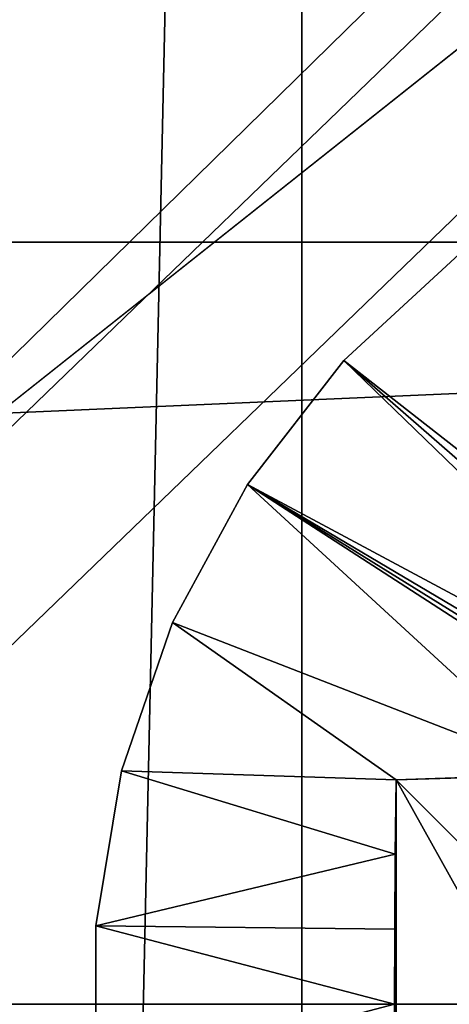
# Model space of a CAD drawing. Header units: millimetres. Extents: x -35 to 35, y -25 to 51.
# Tile 97 of 121: x 19 to 20.7, y 16 to 19.9. Entities that reach past the tile are written whole.
import ezdxf

# ---------------------------------------------------------------- set-up
doc = ezdxf.new("R2010")
doc.units = ezdxf.units.MM
doc.header["$LTSCALE"] = 65.185185
for name, color, linetype in [('129', 7, 'CONTINUOUS'), ('30', 7, 'CONTINUOUS'), ('31', 7, 'CONTINUOUS'), ('38', 7, 'CONTINUOUS'), ('55', 7, 'CONTINUOUS'), ('56', 7, 'CONTINUOUS'), ('64', 7, 'CONTINUOUS'), ('96', 7, 'CONTINUOUS'), ('97', 7, 'CONTINUOUS')]:
    doc.layers.add(name, color=color, linetype=linetype)

msp = doc.modelspace()

# ---------------------------------------------------------------- linework, layer by layer
at = {"layer": '129', "color": 250, "linetype": 'Continuous', "true_color": 0x1c1c1c}
for points in [[(23.3, 22.5, 72.991), (-23.3, -22.5, 72.991), (23.3, -22.5, 72.991), (23.3, 22.5, 72.991)], [(-23.3, 22.5, 72.991), (-23.3, -22.5, 72.991), (23.3, 22.5, 72.991), (-23.3, 22.5, 72.991)]]:
    msp.add_3dface(points, dxfattribs=at)
at = {"layer": '30', "color": 250, "linetype": 'Continuous', "true_color": 0x1c1c1c}
for points in [[(20.0752, 44.6703, -103.1), (18.8055, -13.5187, -103.1), (18.8055, 45.5187, -103.1), (20.0752, 44.6703, -103.1)], [(20.0752, -12.6703, -103.1), (18.8055, -13.5187, -103.1), (20.0752, 44.6703, -103.1), (20.0752, -12.6703, -103.1)], [(21.3067, 43.7673, -103.1), (20.0752, -12.6703, -103.1), (20.0752, 44.6703, -103.1), (21.3067, 43.7673, -103.1)], [(21.3067, -11.7673, -103.1), (20.0752, -12.6703, -103.1), (21.3067, 43.7673, -103.1), (21.3067, -11.7673, -103.1)]]:
    msp.add_3dface(points, dxfattribs=at)
at = {"layer": '31', "color": 250, "linetype": 'Continuous', "true_color": 0x1c1c1c}
for points in [[(33.9759, 21.9909, -88.1), (-34.3687, 19.0069, -88.1), (34.3687, 19.0069, -88.1), (33.9759, 21.9909, -88.1)], [(-33.9759, 21.9909, -88.1), (-34.3687, 19.0069, -88.1), (33.9759, 21.9909, -88.1), (-33.9759, 21.9909, -88.1)], [(34.3687, 19.0069, -88.1), (-34.5, 16, -88.1), (34.5, 16, -88.1), (34.3687, 19.0069, -88.1)], [(-34.3687, 19.0069, -88.1), (-34.5, 16, -88.1), (34.3687, 19.0069, -88.1), (-34.3687, 19.0069, -88.1)], [(-34.5, 16, -88.1), (-34.3687, 12.9931, -88.1), (34.5, 16, -88.1), (-34.5, 16, -88.1)], [(34.5, 16, -88.1), (-34.3687, 12.9931, -88.1), (34.3687, 12.9931, -88.1), (34.5, 16, -88.1)]]:
    msp.add_3dface(points, dxfattribs=at)
at = {"layer": '38', "linetype": 'Continuous'}
for points in [[(20.6967, 18.9593, -87.6), (20.241, 18.5398, -88.6), (20.241, 18.5398, -87.6), (20.6967, 18.9593, -87.6)], [(20.6967, 18.9593, -88.6), (20.241, 18.5398, -88.6), (20.6967, 18.9593, -87.6), (20.6967, 18.9593, -88.6)], [(20.241, 18.5398, -87.6), (19.8606, 18.0511, -88.6), (19.8606, 18.0511, -87.6), (20.241, 18.5398, -87.6)], [(20.241, 18.5398, -88.6), (19.8606, 18.0511, -88.6), (20.241, 18.5398, -87.6), (20.241, 18.5398, -88.6)], [(19.8606, 18.0511, -87.6), (19.5659, 17.5064, -88.6), (19.5659, 17.5064, -87.6), (19.8606, 18.0511, -87.6)], [(19.8606, 18.0511, -88.6), (19.5659, 17.5064, -88.6), (19.8606, 18.0511, -87.6), (19.8606, 18.0511, -88.6)], [(19.5659, 17.5064, -87.6), (19.3647, 16.9206, -88.6), (19.3647, 16.9206, -87.6), (19.5659, 17.5064, -87.6)], [(19.5659, 17.5064, -88.6), (19.3647, 16.9206, -88.6), (19.5659, 17.5064, -87.6), (19.5659, 17.5064, -88.6)], [(19.3647, 16.9206, -88.6), (19.2628, 16.3097, -88.6), (19.3647, 16.9206, -87.6), (19.3647, 16.9206, -88.6)], [(19.3647, 16.9206, -87.6), (19.2628, 16.3097, -88.6), (19.2628, 16.3097, -87.6), (19.3647, 16.9206, -87.6)], [(19.2628, 16.3097, -88.6), (19.2628, 15.6903, -88.6), (19.2628, 16.3097, -87.6), (19.2628, 16.3097, -88.6)], [(19.2628, 16.3097, -87.6), (19.2628, 15.6903, -88.6), (19.2628, 15.6903, -87.6), (19.2628, 16.3097, -87.6)]]:
    msp.add_3dface(points, dxfattribs=at)
at = {"layer": '55', "linetype": 'Continuous'}
for points in [[(21.1043, 16.9084, -87.3939), (20.4473, 16.886, -87.4553), (21.6091, 16.921, -87.3591), (21.1043, 16.9084, -87.3939)], [(20.4473, 16.886, -87.4553), (21.0824, 16.251, -89.2), (21.6091, 16.921, -87.3591), (20.4473, 16.886, -87.4553)]]:
    msp.add_3dface(points, dxfattribs=at)
at = {"layer": '56', "linetype": 'Continuous'}
for points in [[(20.4473, 15.114, -87.4553), (20.4473, 16.886, -87.4553), (20.4441, 16.5918, -87.4464), (20.4473, 15.114, -87.4553)], [(21.0824, 15.749, -89.2), (20.4473, 16.886, -87.4553), (20.4473, 15.114, -87.4553), (21.0824, 15.749, -89.2)], [(21.0824, 16.251, -89.2), (20.4473, 16.886, -87.4553), (21.0824, 15.749, -89.2), (21.0824, 16.251, -89.2)], [(20.4421, 16.2962, -87.441), (20.4441, 15.4082, -87.4464), (20.4441, 16.5918, -87.4464), (20.4421, 16.2962, -87.441)], [(20.4441, 15.4082, -87.4464), (20.4473, 15.114, -87.4553), (20.4441, 16.5918, -87.4464), (20.4441, 15.4082, -87.4464)], [(20.4415, 16, -87.4392), (20.4421, 15.7038, -87.441), (20.4421, 16.2962, -87.441), (20.4415, 16, -87.4392)], [(20.4421, 15.7038, -87.441), (20.4441, 15.4082, -87.4464), (20.4421, 16.2962, -87.441), (20.4421, 15.7038, -87.441)]]:
    msp.add_3dface(points, dxfattribs=at)
at = {"layer": '64', "linetype": 'Continuous'}
for points in [[(20.6967, 18.9593, -87.6), (20.241, 18.5398, -87.6), (22.0137, 17.155, -87.3489), (20.6967, 18.9593, -87.6)], [(20.241, 18.5398, -87.6), (19.8606, 18.0511, -87.6), (21.8468, 16.9874, -87.3489), (20.241, 18.5398, -87.6)], [(20.241, 18.5398, -87.6), (21.8468, 16.9874, -87.3489), (21.941, 17.0603, -87.3477), (20.241, 18.5398, -87.6)], [(20.241, 18.5398, -87.6), (21.941, 17.0603, -87.3477), (22.0137, 17.155, -87.3489), (20.241, 18.5398, -87.6)], [(19.8606, 18.0511, -87.6), (19.5659, 17.5064, -87.6), (21.1043, 16.9084, -87.3939), (19.8606, 18.0511, -87.6)], [(19.8606, 18.0511, -87.6), (21.1043, 16.9084, -87.3939), (21.6091, 16.921, -87.3591), (19.8606, 18.0511, -87.6)], [(19.8606, 18.0511, -87.6), (21.6091, 16.921, -87.3591), (21.6746, 16.9266, -87.3555), (19.8606, 18.0511, -87.6)], [(19.8606, 18.0511, -87.6), (21.6746, 16.9266, -87.3555), (21.7365, 16.9402, -87.3526), (19.8606, 18.0511, -87.6)], [(19.8606, 18.0511, -87.6), (21.7365, 16.9402, -87.3526), (21.8468, 16.9874, -87.3489), (19.8606, 18.0511, -87.6)], [(19.5659, 17.5064, -87.6), (19.3647, 16.9206, -87.6), (20.4473, 16.886, -87.4553), (19.5659, 17.5064, -87.6)], [(19.5659, 17.5064, -87.6), (20.4473, 16.886, -87.4553), (21.1043, 16.9084, -87.3939), (19.5659, 17.5064, -87.6)], [(19.3647, 16.9206, -87.6), (19.2628, 16.3097, -87.6), (20.4441, 16.5918, -87.4464), (19.3647, 16.9206, -87.6)], [(20.4473, 16.886, -87.4553), (19.3647, 16.9206, -87.6), (20.4441, 16.5918, -87.4464), (20.4473, 16.886, -87.4553)], [(19.2628, 16.3097, -87.6), (20.4421, 16.2962, -87.441), (20.4441, 16.5918, -87.4464), (19.2628, 16.3097, -87.6)], [(19.2628, 16.3097, -87.6), (19.2628, 15.6903, -87.6), (20.4415, 16, -87.4392), (19.2628, 16.3097, -87.6)], [(19.2628, 16.3097, -87.6), (20.4415, 16, -87.4392), (20.4421, 16.2962, -87.441), (19.2628, 16.3097, -87.6)], [(19.2628, 15.6903, -87.6), (20.4421, 15.7038, -87.441), (20.4415, 16, -87.4392), (19.2628, 15.6903, -87.6)]]:
    msp.add_3dface(points, dxfattribs=at)
at = {"layer": '96', "linetype": 'Continuous'}
for points in [[(24.5, 22.7929, -33.1), (-24.5, -24.5, -33.1), (4.6, 7, -33.1), (24.5, 22.7929, -33.1)], [(24.5, -24.5, -33.1), (-24.5, -24.5, -33.1), (24.5, 22.7929, -33.1), (24.5, -24.5, -33.1)], [(4.6, 22.7929, -33.1), (24.5, 22.7929, -33.1), (4.6, 7, -33.1), (4.6, 22.7929, -33.1)]]:
    msp.add_3dface(points, dxfattribs=at)
at = {"layer": '97', "linetype": 'Continuous'}
for points in [[(-25, -24.5, 72.9), (25, 24.5, 72.9), (-25, 24.5, 72.9), (-25, -24.5, 72.9)], [(25, -24.5, 72.9), (25, 24.5, 72.9), (-25, -24.5, 72.9), (25, -24.5, 72.9)]]:
    msp.add_3dface(points, dxfattribs=at)

doc.saveas('drawing.dxf')
